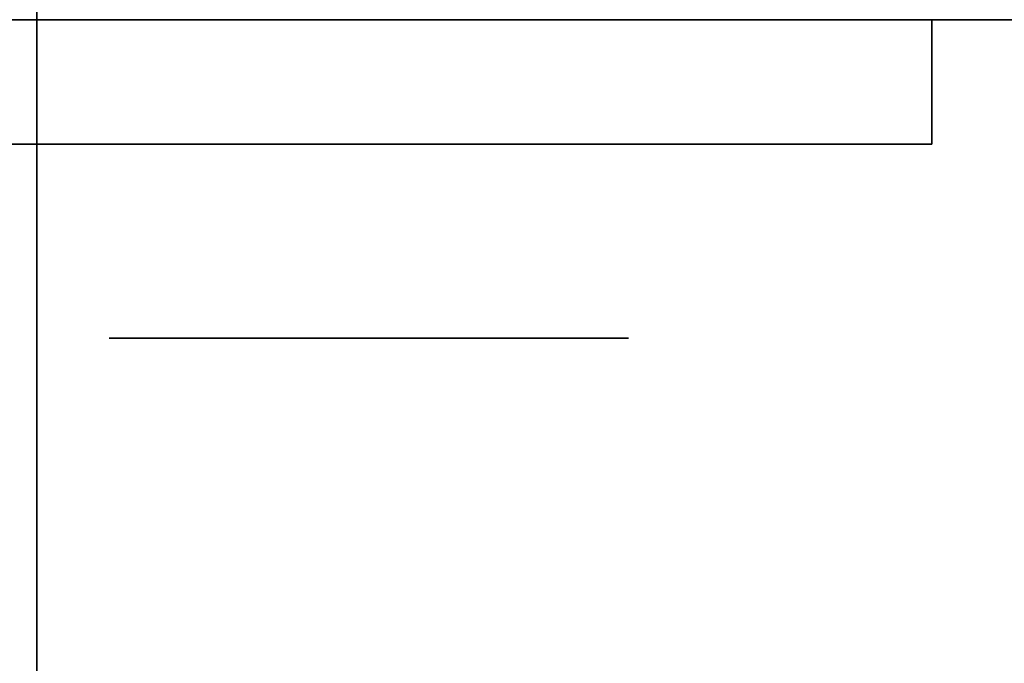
# Model space of a CAD drawing. Extents: x -1299 to -1246.9, y 2743.7 to 2747.9.
# Tile 180 of 256: x -1264.9451 to -1264.8944, y 2744.7972 to 2744.8303. Entities that reach past the tile are written whole.
import ezdxf

# ---------------------------------------------------------------- set-up
doc = ezdxf.new("R2010")
doc.units = 0
doc.header["$LTSCALE"] = 150
doc.header["$MEASUREMENT"] = 0
doc.layers.add('3DFACE_BOLT', color=7, linetype='CONTINUOUS')
doc.layers.add('3DFACE_SHAPE', color=7, linetype='CONTINUOUS')

msp = doc.modelspace()

# ---------------------------------------------------------------- linework, layer by layer
at = {"layer": '3DFACE_BOLT', "color": 1}
for points, invisible_edges in [([(-1264.934727, 2744.823949, 0.135528), (-1264.935119, 2744.823949, 0.138), (-1264.934727, 2744.873949, 0.135528)], 14), ([(-1264.934727, 2744.873949, 0.135528), (-1264.935119, 2744.823949, 0.138), (-1264.935119, 2744.873949, 0.138)], 3), ([(-1264.935119, 2744.823949, 0.138), (-1264.934727, 2744.823949, 0.140472), (-1264.935119, 2744.873949, 0.138)], 14), ([(-1264.935119, 2744.873949, 0.138), (-1264.934727, 2744.823949, 0.140472), (-1264.934727, 2744.873949, 0.140472)], 3), ([(-1264.934727, 2744.823949, 0.065528), (-1264.935119, 2744.823949, 0.068), (-1264.934727, 2744.873949, 0.065528)], 14), ([(-1264.934727, 2744.873949, 0.065528), (-1264.935119, 2744.823949, 0.068), (-1264.935119, 2744.873949, 0.068)], 3), ([(-1264.935119, 2744.823949, 0.068), (-1264.934727, 2744.823949, 0.070472), (-1264.935119, 2744.873949, 0.068)], 14), ([(-1264.935119, 2744.873949, 0.068), (-1264.934727, 2744.823949, 0.070472), (-1264.934727, 2744.873949, 0.070472)], 3), ([(-1264.933591, 2744.823949, 0.133298), (-1264.934727, 2744.823949, 0.135528), (-1264.933591, 2744.873949, 0.133298)], 14), ([(-1264.933591, 2744.873949, 0.133298), (-1264.934727, 2744.823949, 0.135528), (-1264.934727, 2744.873949, 0.135528)], 3), ([(-1264.934727, 2744.823949, 0.140472), (-1264.933591, 2744.823949, 0.142702), (-1264.934727, 2744.873949, 0.140472)], 14), ([(-1264.934727, 2744.873949, 0.140472), (-1264.933591, 2744.823949, 0.142702), (-1264.933591, 2744.873949, 0.142702)], 3), ([(-1264.933591, 2744.823949, 0.063298), (-1264.934727, 2744.823949, 0.065528), (-1264.933591, 2744.873949, 0.063298)], 14), ([(-1264.933591, 2744.873949, 0.063298), (-1264.934727, 2744.823949, 0.065528), (-1264.934727, 2744.873949, 0.065528)], 3), ([(-1264.934727, 2744.823949, 0.070472), (-1264.933591, 2744.823949, 0.072702), (-1264.934727, 2744.873949, 0.070472)], 14), ([(-1264.934727, 2744.873949, 0.070472), (-1264.933591, 2744.823949, 0.072702), (-1264.933591, 2744.873949, 0.072702)], 3), ([(-1264.931821, 2744.823949, 0.131528), (-1264.933591, 2744.823949, 0.133298), (-1264.931821, 2744.873949, 0.131528)], 14), ([(-1264.931821, 2744.873949, 0.131528), (-1264.933591, 2744.823949, 0.133298), (-1264.933591, 2744.873949, 0.133298)], 3), ([(-1264.933591, 2744.823949, 0.142702), (-1264.931821, 2744.823949, 0.144472), (-1264.933591, 2744.873949, 0.142702)], 14), ([(-1264.933591, 2744.873949, 0.142702), (-1264.931821, 2744.823949, 0.144472), (-1264.931821, 2744.873949, 0.144472)], 3), ([(-1264.931821, 2744.823949, 0.061528), (-1264.933591, 2744.823949, 0.063298), (-1264.931821, 2744.873949, 0.061528)], 14), ([(-1264.931821, 2744.873949, 0.061528), (-1264.933591, 2744.823949, 0.063298), (-1264.933591, 2744.873949, 0.063298)], 3), ([(-1264.933591, 2744.823949, 0.072702), (-1264.931821, 2744.823949, 0.074472), (-1264.933591, 2744.873949, 0.072702)], 14), ([(-1264.933591, 2744.873949, 0.072702), (-1264.931821, 2744.823949, 0.074472), (-1264.931821, 2744.873949, 0.074472)], 3), ([(-1264.929591, 2744.823949, 0.130392), (-1264.931821, 2744.823949, 0.131528), (-1264.929591, 2744.873949, 0.130392)], 14), ([(-1264.929591, 2744.873949, 0.130392), (-1264.931821, 2744.823949, 0.131528), (-1264.931821, 2744.873949, 0.131528)], 3), ([(-1264.931821, 2744.823949, 0.144472), (-1264.929591, 2744.823949, 0.145608), (-1264.931821, 2744.873949, 0.144472)], 14), ([(-1264.931821, 2744.873949, 0.144472), (-1264.929591, 2744.823949, 0.145608), (-1264.929591, 2744.873949, 0.145608)], 3), ([(-1264.929591, 2744.823949, 0.060392), (-1264.931821, 2744.823949, 0.061528), (-1264.929591, 2744.873949, 0.060392)], 14), ([(-1264.929591, 2744.873949, 0.060392), (-1264.931821, 2744.823949, 0.061528), (-1264.931821, 2744.873949, 0.061528)], 3), ([(-1264.931821, 2744.823949, 0.074472), (-1264.929591, 2744.823949, 0.075608), (-1264.931821, 2744.873949, 0.074472)], 14), ([(-1264.931821, 2744.873949, 0.074472), (-1264.929591, 2744.823949, 0.075608), (-1264.929591, 2744.873949, 0.075608)], 3), ([(-1264.927119, 2744.823949, 0.13), (-1264.929591, 2744.823949, 0.130392), (-1264.927119, 2744.873949, 0.13)], 14), ([(-1264.927119, 2744.873949, 0.13), (-1264.929591, 2744.823949, 0.130392), (-1264.929591, 2744.873949, 0.130392)], 3), ([(-1264.929591, 2744.823949, 0.145608), (-1264.927119, 2744.823949, 0.146), (-1264.929591, 2744.873949, 0.145608)], 14), ([(-1264.929591, 2744.873949, 0.145608), (-1264.927119, 2744.823949, 0.146), (-1264.927119, 2744.873949, 0.146)], 3), ([(-1264.927119, 2744.823949, 0.06), (-1264.929591, 2744.823949, 0.060392), (-1264.927119, 2744.873949, 0.06)], 14), ([(-1264.927119, 2744.873949, 0.06), (-1264.929591, 2744.823949, 0.060392), (-1264.929591, 2744.873949, 0.060392)], 3), ([(-1264.929591, 2744.823949, 0.075608), (-1264.927119, 2744.823949, 0.076), (-1264.929591, 2744.873949, 0.075608)], 14), ([(-1264.929591, 2744.873949, 0.075608), (-1264.927119, 2744.823949, 0.076), (-1264.927119, 2744.873949, 0.076)], 3), ([(-1264.924647, 2744.823949, 0.130392), (-1264.927119, 2744.823949, 0.13), (-1264.924647, 2744.873949, 0.130392)], 14), ([(-1264.924647, 2744.873949, 0.130392), (-1264.927119, 2744.823949, 0.13), (-1264.927119, 2744.873949, 0.13)], 3), ([(-1264.927119, 2744.823949, 0.146), (-1264.924647, 2744.823949, 0.145608), (-1264.927119, 2744.873949, 0.146)], 14), ([(-1264.927119, 2744.873949, 0.146), (-1264.924647, 2744.823949, 0.145608), (-1264.924647, 2744.873949, 0.145608)], 3), ([(-1264.924647, 2744.823949, 0.060392), (-1264.927119, 2744.823949, 0.06), (-1264.924647, 2744.873949, 0.060392)], 14), ([(-1264.924647, 2744.873949, 0.060392), (-1264.927119, 2744.823949, 0.06), (-1264.927119, 2744.873949, 0.06)], 3), ([(-1264.927119, 2744.823949, 0.076), (-1264.924647, 2744.823949, 0.075608), (-1264.927119, 2744.873949, 0.076)], 14), ([(-1264.927119, 2744.873949, 0.076), (-1264.924647, 2744.823949, 0.075608), (-1264.924647, 2744.873949, 0.075608)], 3), ([(-1264.922416, 2744.823949, 0.131528), (-1264.924647, 2744.823949, 0.130392), (-1264.922416, 2744.873949, 0.131528)], 14), ([(-1264.922416, 2744.873949, 0.131528), (-1264.924647, 2744.823949, 0.130392), (-1264.924647, 2744.873949, 0.130392)], 3), ([(-1264.924647, 2744.823949, 0.145608), (-1264.922416, 2744.823949, 0.144472), (-1264.924647, 2744.873949, 0.145608)], 14), ([(-1264.924647, 2744.873949, 0.145608), (-1264.922416, 2744.823949, 0.144472), (-1264.922416, 2744.873949, 0.144472)], 3), ([(-1264.922416, 2744.823949, 0.061528), (-1264.924647, 2744.823949, 0.060392), (-1264.922416, 2744.873949, 0.061528)], 14), ([(-1264.922416, 2744.873949, 0.061528), (-1264.924647, 2744.823949, 0.060392), (-1264.924647, 2744.873949, 0.060392)], 3), ([(-1264.924647, 2744.823949, 0.075608), (-1264.922416, 2744.823949, 0.074472), (-1264.924647, 2744.873949, 0.075608)], 14), ([(-1264.924647, 2744.873949, 0.075608), (-1264.922416, 2744.823949, 0.074472), (-1264.922416, 2744.873949, 0.074472)], 3), ([(-1264.920647, 2744.823949, 0.133298), (-1264.922416, 2744.823949, 0.131528), (-1264.920647, 2744.873949, 0.133298)], 14), ([(-1264.920647, 2744.873949, 0.133298), (-1264.922416, 2744.823949, 0.131528), (-1264.922416, 2744.873949, 0.131528)], 3), ([(-1264.922416, 2744.823949, 0.144472), (-1264.920647, 2744.823949, 0.142702), (-1264.922416, 2744.873949, 0.144472)], 14), ([(-1264.922416, 2744.873949, 0.144472), (-1264.920647, 2744.823949, 0.142702), (-1264.920647, 2744.873949, 0.142702)], 3), ([(-1264.920647, 2744.823949, 0.063298), (-1264.922416, 2744.823949, 0.061528), (-1264.920647, 2744.873949, 0.063298)], 14), ([(-1264.920647, 2744.873949, 0.063298), (-1264.922416, 2744.823949, 0.061528), (-1264.922416, 2744.873949, 0.061528)], 3), ([(-1264.922416, 2744.823949, 0.074472), (-1264.920647, 2744.823949, 0.072702), (-1264.922416, 2744.873949, 0.074472)], 14), ([(-1264.922416, 2744.873949, 0.074472), (-1264.920647, 2744.823949, 0.072702), (-1264.920647, 2744.873949, 0.072702)], 3), ([(-1264.91951, 2744.823949, 0.135528), (-1264.920647, 2744.823949, 0.133298), (-1264.91951, 2744.873949, 0.135528)], 14), ([(-1264.91951, 2744.873949, 0.135528), (-1264.920647, 2744.823949, 0.133298), (-1264.920647, 2744.873949, 0.133298)], 3), ([(-1264.920647, 2744.823949, 0.142702), (-1264.91951, 2744.823949, 0.140472), (-1264.920647, 2744.873949, 0.142702)], 14), ([(-1264.920647, 2744.873949, 0.142702), (-1264.91951, 2744.823949, 0.140472), (-1264.91951, 2744.873949, 0.140472)], 3), ([(-1264.91951, 2744.823949, 0.065528), (-1264.920647, 2744.823949, 0.063298), (-1264.91951, 2744.873949, 0.065528)], 14), ([(-1264.91951, 2744.873949, 0.065528), (-1264.920647, 2744.823949, 0.063298), (-1264.920647, 2744.873949, 0.063298)], 3), ([(-1264.920647, 2744.823949, 0.072702), (-1264.91951, 2744.823949, 0.070472), (-1264.920647, 2744.873949, 0.072702)], 14), ([(-1264.920647, 2744.873949, 0.072702), (-1264.91951, 2744.823949, 0.070472), (-1264.91951, 2744.873949, 0.070472)], 3), ([(-1264.919119, 2744.823949, 0.138), (-1264.91951, 2744.823949, 0.135528), (-1264.919119, 2744.873949, 0.138)], 14), ([(-1264.919119, 2744.873949, 0.138), (-1264.91951, 2744.823949, 0.135528), (-1264.91951, 2744.873949, 0.135528)], 3), ([(-1264.91951, 2744.823949, 0.140472), (-1264.919119, 2744.823949, 0.138), (-1264.91951, 2744.873949, 0.140472)], 14), ([(-1264.91951, 2744.873949, 0.140472), (-1264.919119, 2744.823949, 0.138), (-1264.919119, 2744.873949, 0.138)], 3), ([(-1264.919119, 2744.823949, 0.068), (-1264.91951, 2744.823949, 0.065528), (-1264.919119, 2744.873949, 0.068)], 14), ([(-1264.919119, 2744.873949, 0.068), (-1264.91951, 2744.823949, 0.065528), (-1264.91951, 2744.873949, 0.065528)], 3), ([(-1264.91951, 2744.823949, 0.070472), (-1264.919119, 2744.823949, 0.068), (-1264.91951, 2744.873949, 0.070472)], 14), ([(-1264.91951, 2744.873949, 0.070472), (-1264.919119, 2744.823949, 0.068), (-1264.919119, 2744.873949, 0.068)], 3), ([(-1264.933806, 2744.813949, 0.126417), (-1264.940494, 2744.813949, 0.138), (-1264.933806, 2744.823949, 0.126417)], 14), ([(-1264.933806, 2744.823949, 0.126417), (-1264.940494, 2744.813949, 0.138), (-1264.940494, 2744.823949, 0.138)], 3), ([(-1264.940494, 2744.813949, 0.138), (-1264.933806, 2744.813949, 0.149583), (-1264.940494, 2744.823949, 0.138)], 14), ([(-1264.940494, 2744.823949, 0.138), (-1264.933806, 2744.813949, 0.149583), (-1264.933806, 2744.823949, 0.149583)], 3), ([(-1264.933806, 2744.823949, 0.126417), (-1264.940494, 2744.823949, 0.138), (-1264.933806, 2744.823949, 0.149583)], 12), ([(-1264.933806, 2744.813949, 0.056417), (-1264.940494, 2744.813949, 0.068), (-1264.933806, 2744.823949, 0.056417)], 14), ([(-1264.933806, 2744.823949, 0.056417), (-1264.940494, 2744.813949, 0.068), (-1264.940494, 2744.823949, 0.068)], 3), ([(-1264.940494, 2744.813949, 0.068), (-1264.933806, 2744.813949, 0.079583), (-1264.940494, 2744.823949, 0.068)], 14), ([(-1264.940494, 2744.823949, 0.068), (-1264.933806, 2744.813949, 0.079583), (-1264.933806, 2744.823949, 0.079583)], 3), ([(-1264.933806, 2744.823949, 0.056417), (-1264.940494, 2744.823949, 0.068), (-1264.933806, 2744.823949, 0.079583)], 12), ([(-1264.934727, 2744.823949, 0.140472), (-1264.935119, 2744.823949, 0.138), (-1264.934727, 2744.823949, 0.135528)], 12), ([(-1264.934727, 2744.823949, 0.070472), (-1264.935119, 2744.823949, 0.068), (-1264.934727, 2744.823949, 0.065528)], 12), ([(-1264.933591, 2744.823949, 0.142702), (-1264.934727, 2744.823949, 0.140472), (-1264.933591, 2744.823949, 0.133298)], 14), ([(-1264.933591, 2744.823949, 0.133298), (-1264.934727, 2744.823949, 0.140472), (-1264.934727, 2744.823949, 0.135528)], 3), ([(-1264.933591, 2744.823949, 0.072702), (-1264.934727, 2744.823949, 0.070472), (-1264.933591, 2744.823949, 0.063298)], 14), ([(-1264.933591, 2744.823949, 0.063298), (-1264.934727, 2744.823949, 0.070472), (-1264.934727, 2744.823949, 0.065528)], 3), ([(-1264.920431, 2744.813949, 0.126417), (-1264.933806, 2744.813949, 0.126417), (-1264.920431, 2744.823949, 0.126417)], 14), ([(-1264.920431, 2744.823949, 0.126417), (-1264.933806, 2744.813949, 0.126417), (-1264.933806, 2744.823949, 0.126417)], 3), ([(-1264.933806, 2744.813949, 0.149583), (-1264.920431, 2744.813949, 0.149583), (-1264.933806, 2744.823949, 0.149583)], 14), ([(-1264.933806, 2744.823949, 0.149583), (-1264.920431, 2744.813949, 0.149583), (-1264.920431, 2744.823949, 0.149583)], 3), ([(-1264.920431, 2744.823949, 0.126417), (-1264.933806, 2744.823949, 0.126417), (-1264.920431, 2744.823949, 0.149583)], 14), ([(-1264.920431, 2744.823949, 0.149583), (-1264.933806, 2744.823949, 0.126417), (-1264.933806, 2744.823949, 0.149583)], 3), ([(-1264.920431, 2744.813949, 0.056417), (-1264.933806, 2744.813949, 0.056417), (-1264.920431, 2744.823949, 0.056417)], 14), ([(-1264.920431, 2744.823949, 0.056417), (-1264.933806, 2744.813949, 0.056417), (-1264.933806, 2744.823949, 0.056417)], 3), ([(-1264.933806, 2744.813949, 0.079583), (-1264.920431, 2744.813949, 0.079583), (-1264.933806, 2744.823949, 0.079583)], 14), ([(-1264.933806, 2744.823949, 0.079583), (-1264.920431, 2744.813949, 0.079583), (-1264.920431, 2744.823949, 0.079583)], 3), ([(-1264.920431, 2744.823949, 0.056417), (-1264.933806, 2744.823949, 0.056417), (-1264.920431, 2744.823949, 0.079583)], 14), ([(-1264.920431, 2744.823949, 0.079583), (-1264.933806, 2744.823949, 0.056417), (-1264.933806, 2744.823949, 0.079583)], 3), ([(-1264.931821, 2744.823949, 0.144472), (-1264.933591, 2744.823949, 0.142702), (-1264.931821, 2744.823949, 0.131528)], 14), ([(-1264.931821, 2744.823949, 0.131528), (-1264.933591, 2744.823949, 0.142702), (-1264.933591, 2744.823949, 0.133298)], 3), ([(-1264.931821, 2744.823949, 0.074472), (-1264.933591, 2744.823949, 0.072702), (-1264.931821, 2744.823949, 0.061528)], 14), ([(-1264.931821, 2744.823949, 0.061528), (-1264.933591, 2744.823949, 0.072702), (-1264.933591, 2744.823949, 0.063298)], 3), ([(-1264.929591, 2744.823949, 0.145608), (-1264.931821, 2744.823949, 0.144472), (-1264.929591, 2744.823949, 0.130392)], 14), ([(-1264.929591, 2744.823949, 0.130392), (-1264.931821, 2744.823949, 0.144472), (-1264.931821, 2744.823949, 0.131528)], 3), ([(-1264.929591, 2744.823949, 0.075608), (-1264.931821, 2744.823949, 0.074472), (-1264.929591, 2744.823949, 0.060392)], 14), ([(-1264.929591, 2744.823949, 0.060392), (-1264.931821, 2744.823949, 0.074472), (-1264.931821, 2744.823949, 0.061528)], 3), ([(-1264.927119, 2744.823949, 0.146), (-1264.929591, 2744.823949, 0.145608), (-1264.927119, 2744.823949, 0.13)], 14), ([(-1264.927119, 2744.823949, 0.13), (-1264.929591, 2744.823949, 0.145608), (-1264.929591, 2744.823949, 0.130392)], 3), ([(-1264.927119, 2744.823949, 0.076), (-1264.929591, 2744.823949, 0.075608), (-1264.927119, 2744.823949, 0.06)], 14), ([(-1264.927119, 2744.823949, 0.06), (-1264.929591, 2744.823949, 0.075608), (-1264.929591, 2744.823949, 0.060392)], 3), ([(-1264.924647, 2744.823949, 0.145608), (-1264.927119, 2744.823949, 0.146), (-1264.924647, 2744.823949, 0.130392)], 14), ([(-1264.924647, 2744.823949, 0.130392), (-1264.927119, 2744.823949, 0.146), (-1264.927119, 2744.823949, 0.13)], 3), ([(-1264.924647, 2744.823949, 0.075608), (-1264.927119, 2744.823949, 0.076), (-1264.924647, 2744.823949, 0.060392)], 14), ([(-1264.924647, 2744.823949, 0.060392), (-1264.927119, 2744.823949, 0.076), (-1264.927119, 2744.823949, 0.06)], 3), ([(-1264.922416, 2744.823949, 0.144472), (-1264.924647, 2744.823949, 0.145608), (-1264.922416, 2744.823949, 0.131528)], 14), ([(-1264.922416, 2744.823949, 0.131528), (-1264.924647, 2744.823949, 0.145608), (-1264.924647, 2744.823949, 0.130392)], 3), ([(-1264.922416, 2744.823949, 0.074472), (-1264.924647, 2744.823949, 0.075608), (-1264.922416, 2744.823949, 0.061528)], 14), ([(-1264.922416, 2744.823949, 0.061528), (-1264.924647, 2744.823949, 0.075608), (-1264.924647, 2744.823949, 0.060392)], 3), ([(-1264.920647, 2744.823949, 0.142702), (-1264.922416, 2744.823949, 0.144472), (-1264.920647, 2744.823949, 0.133298)], 14), ([(-1264.920647, 2744.823949, 0.133298), (-1264.922416, 2744.823949, 0.144472), (-1264.922416, 2744.823949, 0.131528)], 3), ([(-1264.920647, 2744.823949, 0.072702), (-1264.922416, 2744.823949, 0.074472), (-1264.920647, 2744.823949, 0.063298)], 14), ([(-1264.920647, 2744.823949, 0.063298), (-1264.922416, 2744.823949, 0.074472), (-1264.922416, 2744.823949, 0.061528)], 3), ([(-1264.91951, 2744.823949, 0.140472), (-1264.920647, 2744.823949, 0.142702), (-1264.91951, 2744.823949, 0.135528)], 14), ([(-1264.91951, 2744.823949, 0.135528), (-1264.920647, 2744.823949, 0.142702), (-1264.920647, 2744.823949, 0.133298)], 3), ([(-1264.91951, 2744.823949, 0.070472), (-1264.920647, 2744.823949, 0.072702), (-1264.91951, 2744.823949, 0.065528)], 14), ([(-1264.91951, 2744.823949, 0.065528), (-1264.920647, 2744.823949, 0.072702), (-1264.920647, 2744.823949, 0.063298)], 3), ([(-1264.913744, 2744.813949, 0.138), (-1264.920431, 2744.813949, 0.126417), (-1264.913744, 2744.823949, 0.138)], 14), ([(-1264.913744, 2744.823949, 0.138), (-1264.920431, 2744.813949, 0.126417), (-1264.920431, 2744.823949, 0.126417)], 3), ([(-1264.920431, 2744.813949, 0.149583), (-1264.913744, 2744.813949, 0.138), (-1264.920431, 2744.823949, 0.149583)], 14), ([(-1264.920431, 2744.823949, 0.149583), (-1264.913744, 2744.813949, 0.138), (-1264.913744, 2744.823949, 0.138)], 3), ([(-1264.913744, 2744.823949, 0.138), (-1264.920431, 2744.823949, 0.126417), (-1264.920431, 2744.823949, 0.149583)], 2), ([(-1264.913744, 2744.813949, 0.068), (-1264.920431, 2744.813949, 0.056417), (-1264.913744, 2744.823949, 0.068)], 14), ([(-1264.913744, 2744.823949, 0.068), (-1264.920431, 2744.813949, 0.056417), (-1264.920431, 2744.823949, 0.056417)], 3), ([(-1264.920431, 2744.813949, 0.079583), (-1264.913744, 2744.813949, 0.068), (-1264.920431, 2744.823949, 0.079583)], 14), ([(-1264.920431, 2744.823949, 0.079583), (-1264.913744, 2744.813949, 0.068), (-1264.913744, 2744.823949, 0.068)], 3), ([(-1264.913744, 2744.823949, 0.068), (-1264.920431, 2744.823949, 0.056417), (-1264.920431, 2744.823949, 0.079583)], 2), ([(-1264.919119, 2744.823949, 0.138), (-1264.91951, 2744.823949, 0.140472), (-1264.91951, 2744.823949, 0.135528)], 2), ([(-1264.919119, 2744.823949, 0.068), (-1264.91951, 2744.823949, 0.070472), (-1264.91951, 2744.823949, 0.065528)], 2), ([(-1264.933806, 2744.813949, 0.149583), (-1264.940494, 2744.813949, 0.138), (-1264.933806, 2744.813949, 0.126417)], 12), ([(-1264.933806, 2744.813949, 0.079583), (-1264.940494, 2744.813949, 0.068), (-1264.933806, 2744.813949, 0.056417)], 12), ([(-1264.920431, 2744.813949, 0.149583), (-1264.933806, 2744.813949, 0.149583), (-1264.920431, 2744.813949, 0.126417)], 14), ([(-1264.920431, 2744.813949, 0.126417), (-1264.933806, 2744.813949, 0.149583), (-1264.933806, 2744.813949, 0.126417)], 3), ([(-1264.920431, 2744.813949, 0.079583), (-1264.933806, 2744.813949, 0.079583), (-1264.920431, 2744.813949, 0.056417)], 14), ([(-1264.920431, 2744.813949, 0.056417), (-1264.933806, 2744.813949, 0.079583), (-1264.933806, 2744.813949, 0.056417)], 3), ([(-1264.913744, 2744.813949, 0.138), (-1264.920431, 2744.813949, 0.149583), (-1264.920431, 2744.813949, 0.126417)], 2), ([(-1264.913744, 2744.813949, 0.068), (-1264.920431, 2744.813949, 0.079583), (-1264.920431, 2744.813949, 0.056417)], 2)]:
    msp.add_3dface(points, dxfattribs=dict(at, invisible_edges=invisible_edges))
at = {"layer": '3DFACE_SHAPE', "color": 13}
for points, invisible_edges in [([(-1265.046219, 2744.936449, 1.242664), (-1265.046219, 2743.746281, 2.432832), (-1264.944219, 2744.936449, 1.242664)], 2), ([(-1265.046219, 2743.746281, 2.432832), (-1264.944219, 2743.746281, 2.432832), (-1264.944219, 2744.936449, 1.242664)], 12), ([(-1265.046219, 2743.746281, 2.141504), (-1265.046219, 2744.936449, 0.951336), (-1264.944219, 2743.746281, 2.141504)], 2), ([(-1265.046219, 2744.936449, 0.951336), (-1264.944219, 2744.936449, 0.951336), (-1264.944219, 2743.746281, 2.141504)], 12), ([(-1264.992119, 2743.746281, 2.421518), (-1264.992119, 2744.936449, 1.23135), (-1264.944219, 2743.746281, 2.421518)], 2), ([(-1264.992119, 2744.936449, 1.23135), (-1264.944219, 2744.936449, 1.23135), (-1264.944219, 2743.746281, 2.421518)], 12), ([(-1264.944219, 2743.746281, 2.152818), (-1264.944219, 2744.936449, 0.96265), (-1264.992119, 2743.746281, 2.152818)], 2), ([(-1264.944219, 2744.936449, 0.96265), (-1264.992119, 2744.936449, 0.96265), (-1264.992119, 2743.746281, 2.152818)], 12), ([(-1264.944219, 2743.746281, 2.421518), (-1264.944219, 2744.936449, 1.23135), (-1264.944219, 2743.746281, 2.432832)], 2), ([(-1264.944219, 2744.936449, 1.23135), (-1264.944219, 2744.936449, 1.242664), (-1264.944219, 2743.746281, 2.432832)], 12), ([(-1264.944219, 2743.746281, 2.141504), (-1264.944219, 2744.936449, 0.951336), (-1264.944219, 2743.746281, 2.152818)], 2), ([(-1264.944219, 2744.936449, 0.951336), (-1264.944219, 2744.936449, 0.96265), (-1264.944219, 2743.746281, 2.152818)], 12), ([(-1261.046219, 2744.884449, 0.206), (-1264.944219, 2744.884449, 0.206), (-1261.046219, 2744.782449, 0.206)], 2), ([(-1264.944219, 2744.884449, 0.206), (-1264.944219, 2744.782449, 0.206), (-1261.046219, 2744.782449, 0.206)], 12), ([(-1261.046219, 2744.782449), (-1264.944219, 2744.782449), (-1261.046219, 2744.884449)], 2), ([(-1264.944219, 2744.782449), (-1264.944219, 2744.884449), (-1261.046219, 2744.884449)], 12), ([(-1264.944219, 2744.884449, 0.206), (-1264.944219, 2744.830349, 0.198), (-1264.944219, 2744.782449, 0.206)], 3), ([(-1264.944219, 2744.782449), (-1264.944219, 2744.836549, 0.008), (-1264.944219, 2744.884449)], 3), ([(-1264.944219, 2744.830349, 0.008), (-1264.944219, 2744.836549, 0.008), (-1264.944219, 2744.782449)], 14), ([(-1264.935619, 2744.830349, 0.068), (-1264.933129, 2744.830349, 0.06199), (-1264.987119, 2744.830349, 0.068)], 14), ([(-1264.933129, 2744.830349, 0.06199), (-1264.927119, 2744.830349, 0.0595), (-1264.987119, 2744.830349, 0.068)], 14), ([(-1264.987119, 2744.830349, 0.068), (-1264.927119, 2744.830349, 0.0595), (-1264.987119, 2744.830349, 0.033)], 15), ([(-1264.927119, 2744.830349, 0.0595), (-1264.921108, 2744.830349, 0.06199), (-1264.987119, 2744.830349, 0.033)], 14), ([(-1264.987119, 2744.830349, 0.033), (-1264.921108, 2744.830349, 0.06199), (-1264.898119, 2744.830349, 0.033)], 3), ([(-1264.898119, 2744.830349, 0.173), (-1264.933129, 2744.830349, 0.14401), (-1264.987119, 2744.830349, 0.173)], 3), ([(-1264.933129, 2744.830349, 0.14401), (-1264.987119, 2744.830349, 0.138), (-1264.987119, 2744.830349, 0.173)], 13), ([(-1264.933129, 2744.830349, 0.14401), (-1264.935619, 2744.830349, 0.138), (-1264.987119, 2744.830349, 0.138)], 14), ([(-1264.935619, 2744.830349, 0.068), (-1264.987119, 2744.830349, 0.068), (-1264.933129, 2744.830349, 0.13199)], 15), ([(-1264.933129, 2744.830349, 0.13199), (-1264.987119, 2744.830349, 0.068), (-1264.935619, 2744.830349, 0.138)], 3), ([(-1264.987119, 2744.830349, 0.068), (-1264.987119, 2744.830349, 0.138), (-1264.935619, 2744.830349, 0.138)], 14), ([(-1264.898119, 2744.830349, 0.033), (-1264.980719, 2744.823949, 0.033), (-1264.987119, 2744.830349, 0.033)], 3), ([(-1264.980719, 2744.823949, 0.173), (-1264.898119, 2744.830349, 0.173), (-1264.987119, 2744.830349, 0.173)], 13), ([(-1264.927119, 2744.823949, 0.033), (-1264.980719, 2744.823949, 0.033), (-1264.898119, 2744.830349, 0.033)], 14), ([(-1264.980719, 2744.823949, 0.173), (-1264.898119, 2744.823949, 0.173), (-1264.898119, 2744.830349, 0.173)], 12), ([(-1261.046219, 2744.782449, 0.198), (-1264.944219, 2744.782449, 0.198), (-1261.046219, 2744.830349, 0.198)], 2), ([(-1264.944219, 2744.782449, 0.198), (-1264.944219, 2744.830349, 0.198), (-1261.046219, 2744.830349, 0.198)], 12), ([(-1261.046219, 2744.830349, 0.008), (-1264.944219, 2744.830349, 0.008), (-1261.046219, 2744.782449, 0.008)], 2), ([(-1264.944219, 2744.830349, 0.008), (-1264.944219, 2744.782449, 0.008), (-1261.046219, 2744.782449, 0.008)], 12), ([(-1264.944219, 2744.830349, 0.198), (-1264.944219, 2744.782449, 0.198), (-1264.944219, 2744.782449, 0.206)], 12), ([(-1264.944219, 2744.782449, 0.008), (-1264.944219, 2744.830349, 0.008), (-1264.944219, 2744.782449)], 2), ([(-1264.933129, 2744.830349, 0.07401), (-1264.935619, 2744.830349, 0.068), (-1264.933129, 2744.830349, 0.13199)], 14), ([(-1264.933129, 2744.823949, 0.13199), (-1264.933129, 2744.830349, 0.13199), (-1264.935619, 2744.823949, 0.138)], 3), ([(-1264.933129, 2744.830349, 0.13199), (-1264.935619, 2744.830349, 0.138), (-1264.935619, 2744.823949, 0.138)], 14), ([(-1264.935619, 2744.823949, 0.138), (-1264.935619, 2744.830349, 0.138), (-1264.933129, 2744.823949, 0.14401)], 3), ([(-1264.935619, 2744.830349, 0.138), (-1264.933129, 2744.830349, 0.14401), (-1264.933129, 2744.823949, 0.14401)], 14), ([(-1264.933129, 2744.823949, 0.06199), (-1264.933129, 2744.830349, 0.06199), (-1264.935619, 2744.823949, 0.068)], 3), ([(-1264.933129, 2744.830349, 0.06199), (-1264.935619, 2744.830349, 0.068), (-1264.935619, 2744.823949, 0.068)], 14), ([(-1264.935619, 2744.823949, 0.068), (-1264.935619, 2744.830349, 0.068), (-1264.933129, 2744.823949, 0.07401)], 3), ([(-1264.935619, 2744.830349, 0.068), (-1264.933129, 2744.830349, 0.07401), (-1264.933129, 2744.823949, 0.07401)], 14), ([(-1264.927119, 2744.830349, 0.1465), (-1264.933129, 2744.830349, 0.14401), (-1264.898119, 2744.830349, 0.173)], 14), ([(-1264.933129, 2744.830349, 0.13199), (-1264.927119, 2744.830349, 0.1295), (-1264.933129, 2744.830349, 0.07401)], 14), ([(-1264.927119, 2744.830349, 0.1295), (-1264.927119, 2744.830349, 0.0765), (-1264.933129, 2744.830349, 0.07401)], 13), ([(-1264.933129, 2744.823949, 0.14401), (-1264.933129, 2744.830349, 0.14401), (-1264.927119, 2744.823949, 0.1465)], 3), ([(-1264.933129, 2744.830349, 0.14401), (-1264.927119, 2744.830349, 0.1465), (-1264.927119, 2744.823949, 0.1465)], 14), ([(-1264.927119, 2744.823949, 0.1295), (-1264.927119, 2744.830349, 0.1295), (-1264.933129, 2744.823949, 0.13199)], 3), ([(-1264.927119, 2744.830349, 0.1295), (-1264.933129, 2744.830349, 0.13199), (-1264.933129, 2744.823949, 0.13199)], 14), ([(-1264.933129, 2744.823949, 0.07401), (-1264.933129, 2744.830349, 0.07401), (-1264.927119, 2744.823949, 0.0765)], 3), ([(-1264.933129, 2744.830349, 0.07401), (-1264.927119, 2744.830349, 0.0765), (-1264.927119, 2744.823949, 0.0765)], 14), ([(-1264.927119, 2744.823949, 0.0595), (-1264.927119, 2744.830349, 0.0595), (-1264.933129, 2744.823949, 0.06199)], 3), ([(-1264.927119, 2744.830349, 0.0595), (-1264.933129, 2744.830349, 0.06199), (-1264.933129, 2744.823949, 0.06199)], 14), ([(-1264.921108, 2744.830349, 0.07401), (-1264.927119, 2744.830349, 0.0765), (-1264.921108, 2744.830349, 0.13199)], 14), ([(-1264.927119, 2744.830349, 0.0765), (-1264.927119, 2744.830349, 0.1295), (-1264.921108, 2744.830349, 0.13199)], 13), ([(-1264.921108, 2744.830349, 0.14401), (-1264.927119, 2744.830349, 0.1465), (-1264.898119, 2744.830349, 0.173)], 14), ([(-1264.927119, 2744.823949, 0.1465), (-1264.927119, 2744.830349, 0.1465), (-1264.921108, 2744.823949, 0.14401)], 3), ([(-1264.927119, 2744.830349, 0.1465), (-1264.921108, 2744.830349, 0.14401), (-1264.921108, 2744.823949, 0.14401)], 14), ([(-1264.921108, 2744.823949, 0.13199), (-1264.921108, 2744.830349, 0.13199), (-1264.927119, 2744.823949, 0.1295)], 3), ([(-1264.921108, 2744.830349, 0.13199), (-1264.927119, 2744.830349, 0.1295), (-1264.927119, 2744.823949, 0.1295)], 14), ([(-1264.927119, 2744.823949, 0.0765), (-1264.927119, 2744.830349, 0.0765), (-1264.921108, 2744.823949, 0.07401)], 3), ([(-1264.927119, 2744.830349, 0.0765), (-1264.921108, 2744.830349, 0.07401), (-1264.921108, 2744.823949, 0.07401)], 14), ([(-1264.921108, 2744.823949, 0.06199), (-1264.921108, 2744.830349, 0.06199), (-1264.927119, 2744.823949, 0.0595)], 3), ([(-1264.921108, 2744.830349, 0.06199), (-1264.927119, 2744.830349, 0.0595), (-1264.927119, 2744.823949, 0.0595)], 14), ([(-1264.898119, 2744.823949, 0.033), (-1264.927119, 2744.823949, 0.033), (-1264.898119, 2744.830349, 0.033)], 2), ([(-1264.921108, 2744.830349, 0.06199), (-1264.918619, 2744.830349, 0.068), (-1264.898119, 2744.830349, 0.033)], 14), ([(-1264.921108, 2744.830349, 0.13199), (-1264.918619, 2744.830349, 0.138), (-1264.921108, 2744.830349, 0.07401)], 14), ([(-1264.921108, 2744.830349, 0.07401), (-1264.918619, 2744.830349, 0.138), (-1264.918619, 2744.830349, 0.068)], 3), ([(-1264.918619, 2744.830349, 0.138), (-1264.921108, 2744.830349, 0.14401), (-1264.898119, 2744.830349, 0.173)], 14), ([(-1264.921108, 2744.823949, 0.14401), (-1264.921108, 2744.830349, 0.14401), (-1264.918619, 2744.823949, 0.138)], 3), ([(-1264.921108, 2744.830349, 0.14401), (-1264.918619, 2744.830349, 0.138), (-1264.918619, 2744.823949, 0.138)], 14), ([(-1264.918619, 2744.823949, 0.138), (-1264.918619, 2744.830349, 0.138), (-1264.921108, 2744.823949, 0.13199)], 3), ([(-1264.918619, 2744.830349, 0.138), (-1264.921108, 2744.830349, 0.13199), (-1264.921108, 2744.823949, 0.13199)], 14), ([(-1264.921108, 2744.823949, 0.07401), (-1264.921108, 2744.830349, 0.07401), (-1264.918619, 2744.823949, 0.068)], 3), ([(-1264.921108, 2744.830349, 0.07401), (-1264.918619, 2744.830349, 0.068), (-1264.918619, 2744.823949, 0.068)], 14), ([(-1264.918619, 2744.823949, 0.068), (-1264.918619, 2744.830349, 0.068), (-1264.921108, 2744.823949, 0.06199)], 3), ([(-1264.918619, 2744.830349, 0.068), (-1264.921108, 2744.830349, 0.06199), (-1264.921108, 2744.823949, 0.06199)], 14), ([(-1264.918619, 2744.830349, 0.138), (-1264.898119, 2744.830349, 0.033), (-1264.918619, 2744.830349, 0.068)], 15), ([(-1264.898119, 2744.830349, 0.033), (-1264.918619, 2744.830349, 0.138), (-1264.898119, 2744.830349, 0.173)], 3), ([(-1264.898119, 2744.830349, 0.033), (-1264.898119, 2744.830349, 0.173), (-1264.898119, 2744.823949, 0.033)], 2), ([(-1264.898119, 2744.830349, 0.173), (-1264.898119, 2744.823949, 0.173), (-1264.898119, 2744.823949, 0.033)], 12), ([(-1264.927119, 2744.823949, 0.033), (-1264.933129, 2744.823949, 0.06199), (-1264.980719, 2744.823949, 0.033)], 15), ([(-1264.933129, 2744.823949, 0.06199), (-1264.935619, 2744.823949, 0.068), (-1264.980719, 2744.823949, 0.033)], 14), ([(-1264.935619, 2744.823949, 0.138), (-1264.980719, 2744.823949, 0.033), (-1264.935619, 2744.823949, 0.068)], 15), ([(-1264.935619, 2744.823949, 0.138), (-1264.933129, 2744.823949, 0.14401), (-1264.980719, 2744.823949, 0.033)], 14), ([(-1264.980719, 2744.823949, 0.033), (-1264.933129, 2744.823949, 0.14401), (-1264.980719, 2744.823949, 0.173)], 3), ([(-1264.933129, 2744.823949, 0.14401), (-1264.898119, 2744.823949, 0.173), (-1264.980719, 2744.823949, 0.173)], 13), ([(-1264.933129, 2744.823949, 0.13199), (-1264.935619, 2744.823949, 0.138), (-1264.933129, 2744.823949, 0.07401)], 14), ([(-1264.933129, 2744.823949, 0.07401), (-1264.935619, 2744.823949, 0.138), (-1264.935619, 2744.823949, 0.068)], 3), ([(-1264.927119, 2744.823949, 0.0595), (-1264.933129, 2744.823949, 0.06199), (-1264.927119, 2744.823949, 0.033)], 14), ([(-1264.933129, 2744.823949, 0.14401), (-1264.927119, 2744.823949, 0.1465), (-1264.898119, 2744.823949, 0.173)], 14), ([(-1264.927119, 2744.823949, 0.1295), (-1264.933129, 2744.823949, 0.13199), (-1264.927119, 2744.823949, 0.0765)], 14), ([(-1264.927119, 2744.823949, 0.0765), (-1264.933129, 2744.823949, 0.13199), (-1264.933129, 2744.823949, 0.07401)], 3), ([(-1264.927119, 2744.823949, 0.1465), (-1264.921108, 2744.823949, 0.14401), (-1264.898119, 2744.823949, 0.173)], 14), ([(-1264.898119, 2744.823949, 0.033), (-1264.921108, 2744.823949, 0.06199), (-1264.927119, 2744.823949, 0.033)], 3), ([(-1264.921108, 2744.823949, 0.06199), (-1264.927119, 2744.823949, 0.0595), (-1264.927119, 2744.823949, 0.033)], 14), ([(-1264.921108, 2744.823949, 0.13199), (-1264.927119, 2744.823949, 0.1295), (-1264.921108, 2744.823949, 0.07401)], 14), ([(-1264.921108, 2744.823949, 0.07401), (-1264.927119, 2744.823949, 0.1295), (-1264.927119, 2744.823949, 0.0765)], 3), ([(-1264.898119, 2744.823949, 0.173), (-1264.921108, 2744.823949, 0.14401), (-1264.918619, 2744.823949, 0.138)], 13), ([(-1264.921108, 2744.823949, 0.07401), (-1264.918619, 2744.823949, 0.068), (-1264.921108, 2744.823949, 0.13199)], 14), ([(-1264.921108, 2744.823949, 0.13199), (-1264.918619, 2744.823949, 0.068), (-1264.918619, 2744.823949, 0.138)], 3), ([(-1264.918619, 2744.823949, 0.068), (-1264.921108, 2744.823949, 0.06199), (-1264.898119, 2744.823949, 0.033)], 14), ([(-1264.918619, 2744.823949, 0.068), (-1264.898119, 2744.823949, 0.173), (-1264.918619, 2744.823949, 0.138)], 15), ([(-1264.898119, 2744.823949, 0.173), (-1264.918619, 2744.823949, 0.068), (-1264.898119, 2744.823949, 0.033)], 3)]:
    msp.add_3dface(points, dxfattribs=dict(at, invisible_edges=invisible_edges))

doc.saveas('drawing.dxf')
